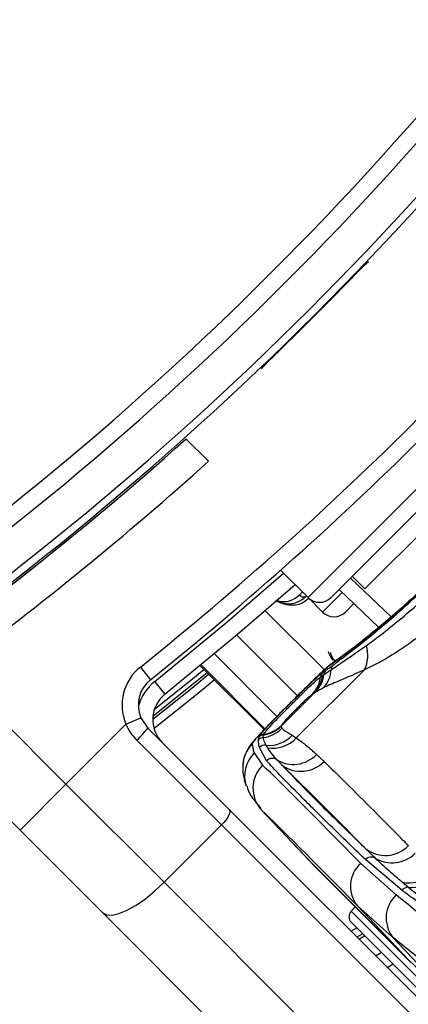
# Model space of a CAD drawing. Header units: millimetres. Extents: x 20 to 19889, y 40 to 15516.
# Tile 70 of 115: x 6973 to 7021, y 15139 to 15260. Entities that reach past the tile are written whole.
import ezdxf

# ---------------------------------------------------------------- set-up
doc = ezdxf.new("R2010")
doc.units = ezdxf.units.MM
doc.header["$LTSCALE"] = 2

msp = doc.modelspace()

# ---------------------------------------------------------------- linework, layer by layer
at = {"color": 7, "linetype": 'Continuous', "lineweight": 25}
for p, q in [((7016, 15230.7), (7016.07, 15230.7)), ((7011.42, 15189.38), (7044.23, 15222.19)), ((7002.9, 15217.53), (7002.9, 15217.6)), ((7043.17, 15218.01), (7015.59, 15190.44)), ((6996.34, 15206.15), (6993.57, 15208.91)), ((7005.22, 15192.74), (7008.59, 15189.38)), ((7014.03, 15191.99), (7015.59, 15190.44)), ((7017.31, 15185.71), (7012.41, 15190.37)), ((7008.59, 15189.38), (7010.37, 15187.59)), ((7014.24, 15188.63), (7013.2, 15187.59)), ((6964.78, 15180.43), (6978.79, 15166.42)), ((6987.95, 15180.83), (6989.2, 15179.26)), ((6995.32, 15180.99), (7003.18, 15173.12)), ((7015.54, 15180.5), (7007.15, 15172.11)), ((7010.4, 15180.15), (7010.79, 15180.43)), ((6990.99, 15177.48), (6989.74, 15179.04)), ((7010.14, 15179.61), (7010.39, 15179.78)), ((7010.39, 15179.78), (7010.54, 15179.89)), ((7005.3, 15173.55), (7009.37, 15177.63)), ((7009.37, 15177.63), (7009.09, 15177.44)), ((7009.53, 15177.73), (7009.37, 15177.63)), ((7010.49, 15178.27), (7009.53, 15177.73)), ((6973.14, 15160.76), (6958.68, 15175.22)), ((6986.18, 15173.8), (6988.02, 15174.58)), ((6988.02, 15174.58), (6988.87, 15173.31)), ((6986.18, 15173.8), (6978.79, 15166.42)), ((6988.87, 15173.31), (6998.89, 15163.3)), ((7005.31, 15173.6), (7005.3, 15173.55)), ((7005.3, 15173.55), (7005.37, 15173.29)), ((7005.32, 15173.64), (7005.31, 15173.6)), ((6997.96, 15161.4), (6987.52, 15171.83)), ((7002.51, 15171.87), (7002.55, 15172.21)), ((7002.55, 15172.21), (7002.57, 15172.27)), ((7003.09, 15172.44), (7003.1, 15172.49)), ((7003.1, 15172.49), (7003.12, 15172.55)), ((7006.65, 15172.42), (7007.15, 15172.11)), ((7003.49, 15169.29), (7002.6, 15170.91)), ((7003.6, 15170.9), (7003.43, 15171.19)), ((7001.97, 15170.25), (7003, 15168.75)), ((7009.65, 15170.07), (7010.57, 15169.21)), ((6973.14, 15160.76), (6978.79, 15166.42)), ((6978.79, 15166.42), (6990.89, 15154.33)), ((6998.89, 15163.3), (7058.86, 15103.32)), ((7002.52, 15163.59), (7008.71, 15157.04)), ((7002.88, 15163.22), (7009.07, 15156.67)), ((6983.3, 15150.6), (6973.14, 15160.76)), ((6997.96, 15161.4), (6990.89, 15154.33)), ((7057.93, 15101.42), (6997.96, 15161.4)), ((7020.15, 15153.36), (7015.66, 15157.12)), ((7009.07, 15156.67), (7020.87, 15144.88)), ((7009.07, 15156.67), (7009.08, 15156.66)), ((7009.08, 15156.66), (7020.88, 15144.87)), ((7021.26, 15144.46), (7009.47, 15156.25)), ((7015.09, 15156.66), (7019.44, 15152.77)), ((6990.89, 15154.33), (7050.86, 15094.35)), ((7020.91, 15153.71), (7020.17, 15154.33)), ((7014.39, 15151.32), (7013.89, 15150.76)), ((7018.99, 15147.58), (7014.67, 15151.43)), ((7014.67, 15151.43), (7020.87, 15144.88)), ((7043.27, 15090.63), (6983.3, 15150.6)), ((7013.93, 15149.39), (7028.02, 15135.29)), ((7014.85, 15147.34), (7015.56, 15147.75)), ((7018.99, 15147.58), (7023.84, 15142.46)), ((7016.9, 15145.29), (7017.61, 15145.7)), ((7020.87, 15144.88), (7020.88, 15144.87)), ((7019.07, 15144.24), (7018.36, 15143.82))]:
    msp.add_line(p, q, dxfattribs=at)
at = {"color": 8, "linetype": 'Continuous', "lineweight": 25}
for p, q in [((7008.59, 15189.38), (7044.23, 15225.01)), ((7013.8, 15191.76), (7018.82, 15187)), ((7007.54, 15189.7), (7007.9, 15190.06)), ((7010.37, 15187.59), (7012.79, 15190)), ((7003.33, 15187.74), (7010.6, 15180.47)), ((6999.84, 15184.76), (7007.31, 15177.29)), ((6997.06, 15182.43), (7004.76, 15174.74)), ((6995.32, 15180.99), (7003.18, 15173.12)), ((7003.28, 15173.22), (6995.43, 15181.08)), ((7002.88, 15163.22), (7002.73, 15163.44)), ((7028.69, 15135.96), (7013.89, 15150.76)), ((7013.87, 15148.31), (7014.59, 15148.72)), ((7015.32, 15147.99), (7014.61, 15147.58))]:
    msp.add_line(p, q, dxfattribs=at)
at = {"color": 8, "linetype": 'Continuous', "lineweight": 25, "flags": 128}
for points in [[(6989.74, 15179.04), (6998.61, 15186.34), (7005.59, 15192.38)], [(7011.79, 15181.45), (7011.76, 15181.43), (7011.21, 15180.97)], [(6996.18, 15180.13), (6994.35, 15178.63), (6989.5, 15174.73)], [(6989.69, 15175.63), (6994.37, 15179.39), (6995.76, 15180.54)], [(6997.06, 15179.24), (6994.9, 15177.46), (6989.64, 15173.25)]]:
    msp.add_lwpolyline(points, dxfattribs=at)
at = {"color": 7, "linetype": 'Continuous', "lineweight": 25, "flags": 128}
for points in [[(7007, 15190.96), (6999.9, 15184.81), (6990.99, 15177.48)], [(6989.48, 15174.4), (6994.27, 15178.24), (6996.35, 15179.95)], [(6998.89, 15163.3), (6998.96, 15163.17), (6998.97, 15163), (6998.92, 15162.79), (6998.82, 15162.54), (6998.66, 15162.26), (6998.46, 15161.98), (6998.22, 15161.68), (6997.96, 15161.4)], [(7008.71, 15157.04), (7008.74, 15157.01), (7009.07, 15156.67)], [(7008.91, 15156.83), (7009.14, 15156.59), (7009.47, 15156.25)], [(6983.3, 15150.6), (6983.78, 15150.34), (6984.47, 15150.29), (6985.32, 15150.48), (6986.32, 15150.89), (6987.42, 15151.51), (6988.57, 15152.31), (6989.75, 15153.26), (6990.89, 15154.33)]]:
    msp.add_lwpolyline(points, dxfattribs=at)
at = {"color": 7, "linetype": 'Continuous', "lineweight": 25}
for centre, radius, start, end in [((6917.23, 15316.37), 198, 335.8585, 133.5556), ((6726.73, 15506.87), 392.33, 303.6328, 326.3672), ((6726.73, 15506.87), 394.42, 303.6328, 326.3672), ((6726.73, 15506.87), 398.86, 303.6328, 326.3672), ((6726.73, 15506.87), 399.78, 303.6328, 326.3672), ((6729.42, 15504.18), 414, 308.6435, 321.3565), ((6729.42, 15504.18), 416, 308.6435, 321.3565), ((6726.73, 15506.87), 399.86, 314.2454, 315.7546), ((6726.73, 15506.87), 400, 303.6328, 311.8471), ((6725.63, 15506.04), 404, 306.2964, 312.0724), ((6726.73, 15506.87), 400, 303.6328, 310.8526), ((7010, 15190.79), 2, 225, 315), ((7011.79, 15189.01), 2, 225, 315), ((7011.81, 15182.28), 4.14, 334.4521, 16.6868), ((6991.7, 15176.14), 6, 128.6435, 202.9583), ((7011.09, 15179.49), 0.955, 135.8921, 172.6458), ((7007.65, 15180.78), 3.8, 318.5894, 355.7205), ((7011.47, 15179.79), 0.93, 136.3784, 173.6821), ((7012.31, 15180.46), 0.878, 137.6023, 178.0507), ((6991.7, 15176.14), 4, 128.6435, 202.9583), ((7006.33, 15180.11), 3.84, 315.9598, 352.5197), ((7006.64, 15180.24), 3.78, 316.2829, 353.0911), ((7006.78, 15180.33), 3.78, 316.6027, 353.2445), ((6993.48, 15174.36), 4, 128.6435, 225), ((6980.29, 15179.77), 10.74, 312.3377, 323.0339), ((7002.53, 15176.14), 4.03, 277.8646, 314.8931), ((7002.48, 15176.4), 4, 278.7009, 314.6983), ((7002.49, 15176.44), 4, 278.7216, 314.7122), ((7002.55, 15176.46), 3.96, 278.3162, 314.438), ((7003.21, 15171.16), 1, 97.2954, 134.613), ((7003.25, 15171.5), 0.999, 98.6905, 134.7114), ((7003.26, 15171.57), 0.987, 98.2533, 134.4573), ((7003.76, 15175.16), 3.98, 265.242, 316.5395), ((7004.25, 15174.79), 3.95, 260.4167, 317.1186), ((7004.54, 15168.56), 3.98, 134.7854, 178.7091), ((7003.3, 15170.19), 1.01, 82.8138, 134.389), ((7004.2, 15168.59), 0.998, 56.7781, 135.2637), ((7006.8, 15172.75), 3.91, 238.2848, 316.7628), ((7007.73, 15171.9), 3.91, 232.0132, 316.5911), ((7005.78, 15165.92), 3.97, 134.5388, 222.9507), ((7018.1, 15161.55), 3.92, 232.0215, 316.4296), ((7016.38, 15156.47), 0.97, 60.9636, 137.8922), ((7018.94, 15160.7), 3.98, 238.2535, 315.762), ((7017.59, 15153.83), 3.78, 131.4596, 219.3628), ((7020.94, 15158.42), 4.16, 259.2924, 313.9649), ((7021.26, 15157.91), 4.22, 265.2088, 313.9577), ((7020.93, 15152.68), 1.03, 90.7715, 138.8585), ((7022.11, 15149.93), 3.9, 133.1746, 216.9711), ((7014.63, 15150.1), 1, 138, 225), ((7034.27, 15158.3), 18.97, 225.042, 236.6339)]:
    msp.add_arc(centre, radius, start, end, dxfattribs=at)
at = {"color": 8, "linetype": 'Continuous', "lineweight": 25}
for centre, radius, start, end in [((6917.23, 15316.37), 195.2, 336.1724, 133.2502), ((6917.23, 15316.37), 194.87, 336.2097, 133.3112), ((6917.23, 15316.37), 193.87, 336.3244, 132.5316), ((6993.48, 15174.36), 6, 128.6435, 164.4516), ((7004.74, 15167.42), 3.96, 134.4075, 198.8124)]:
    msp.add_arc(centre, radius, start, end, dxfattribs=at)
at = {"color": 7, "linetype": 'Continuous', "lineweight": 25}
for centre, major_axis, ratio, start_param, end_param in [((7110.91, 15052.1), (-108.98, 119.84), 0.055229, 0.058825, 0.125695), ((7112.39, 15053.58), (-111.66, 117.16), 0.008717, 5.779513, 6.090173), ((7109.5, 15050.83), (-108.84, 114.33), 0.008938, 5.779523, 6.090184), ((7110.91, 15052.1), (-114.32, 114.5), 0.072841, 5.64234, 5.70921), ((7108.09, 15049.28), (-111.49, 111.67), 0.074687, 5.642343, 5.709213)]:
    msp.add_ellipse(centre, major_axis=major_axis, ratio=ratio, start_param=start_param, end_param=end_param, dxfattribs=at)
for points, knots in [([(7013.18, 15227.87), (7013.49, 15228.19), (7014.12, 15228.84), (7014.96, 15229.69), (7015.6, 15230.33), (7015.94, 15230.66), (7015.99, 15230.69), (7016, 15230.7)], [0, 0, 0, 0, 0.217103, 0.434207, 0.651285, 0.868325, 1, 1, 1, 1]), ([(7002.9, 15217.6), (7002.93, 15217.64), (7003, 15217.72), (7003.49, 15218.23), (7004.23, 15218.95), (7005.02, 15219.73), (7005.54, 15220.23), (7005.73, 15220.42)], [0, 0, 0, 0, 0.217051, 0.434103, 0.651134, 0.868186, 1, 1, 1, 1]), ([(7026.05, 15193.63), (7024.45, 15192.08), (7021.25, 15188.97), (7016.75, 15185.14), (7013.06, 15182.26), (7011.84, 15181.4), (7011.21, 15180.97)], [0, 0, 0, 0, 0.246039, 0.493344, 0.74369, 1, 1, 1, 1]), ([(7011.66, 15181.06), (7012.05, 15181.35), (7013.34, 15182.3), (7016.45, 15184.75), (7021.15, 15188.75), (7024.46, 15191.96), (7026.11, 15193.56)], [0, 0, 0, 0, 0.129083, 0.424338, 0.712561, 1, 1, 1, 1]), ([(7025.44, 15193.1), (7025.18, 15192.84), (7024.11, 15191.77), (7022.2, 15189.98), (7019.81, 15187.83), (7017.57, 15185.91), (7015.57, 15184.28), (7013.88, 15182.96), (7012.54, 15181.97), (7012.04, 15181.62), (7011.79, 15181.45)], [0, 0, 0, 0, 0.043335, 0.177969, 0.313199, 0.448509, 0.585187, 0.722529, 0.861193, 1, 1, 1, 1]), ([(7015.77, 15183.47), (7016.29, 15183.85), (7018.17, 15185.23), (7021.71, 15188.14), (7024.95, 15191.15), (7026.53, 15192.72), (7026.74, 15192.93)], [0, 0, 0, 0, 0.159037, 0.579884, 0.943274, 1, 1, 1, 1]), ([(7007.54, 15189.7), (7007.61, 15189.64), (7007.75, 15189.52), (7008, 15189.44), (7008.2, 15189.44), (7008.29, 15189.49), (7008.32, 15189.5)], [0, 0, 0, 0, 0.279636, 0.559272, 0.838908, 1, 1, 1, 1]), ([(7029.12, 15190.55), (7027.2, 15188.75), (7024.32, 15186.05), (7020.38, 15183.2), (7017.75, 15181.54), (7016.2, 15180.81), (7015.54, 15180.5)], [0, 0, 0, 0, 0.419372, 0.626845, 0.841167, 1, 1, 1, 1]), ([(7004.63, 15189.05), (7004.66, 15189.03), (7004.9, 15188.86), (7005.51, 15188.66), (7006.36, 15188.57), (7007.4, 15188.78), (7007.97, 15189.23), (7008.32, 15189.5)], [0, 0, 0, 0, 0.019593, 0.174111, 0.402339, 0.637038, 1, 1, 1, 1]), ([(7011.06, 15182.73), (7011.14, 15182.5), (7011.27, 15182.11), (7011.56, 15181.78), (7011.68, 15181.64)], [0, 0, 0, 0, 0.582959, 1, 1, 1, 1]), ([(7011.43, 15180.49), (7011.7, 15180.67), (7012.8, 15181.41), (7014.49, 15182.58), (7015.77, 15183.47)], [0, 0, 0, 0, 0.238761, 1, 1, 1, 1]), ([(7011.8, 15181.45), (7011.79, 15181.45), (7011.55, 15181.3), (7011.16, 15180.96), (7010.39, 15180.31), (7009.27, 15179.23), (7007.94, 15177.93), (7006.98, 15176.97), (7006.54, 15176.53)], [0, 0, 0, 0, 0.0061507, 0.1267833, 0.3431613, 0.5679571, 0.8038081, 1, 1, 1, 1]), ([(7002.57, 15172.27), (7002.66, 15172.41), (7002.86, 15172.7), (7003.71, 15173.63), (7004.88, 15174.84), (7006.23, 15176.2), (7007.54, 15177.5), (7008.72, 15178.66), (7009.7, 15179.58), (7010.2, 15180.01), (7010.37, 15180.13), (7010.4, 15180.15)], [0, 0, 0, 0, 0.128772, 0.257506, 0.386957, 0.507462, 0.621373, 0.734927, 0.852016, 0.977201, 1, 1, 1, 1]), ([(7015.54, 15180.5), (7014.76, 15180.14), (7013.18, 15179.42), (7011.56, 15178.77), (7010.78, 15178.4), (7010.49, 15178.27)], [0, 0, 0, 0, 0.379006, 0.768783, 1, 1, 1, 1]), ([(7010.54, 15179.89), (7010.73, 15180.02), (7011, 15180.2), (7011.33, 15180.43), (7011.43, 15180.49)], [0, 0, 0, 0, 0.696657, 1, 1, 1, 1]), ([(7010.79, 15180.43), (7010.98, 15180.56), (7011.24, 15180.75), (7011.57, 15180.99), (7011.66, 15181.06)], [0, 0, 0, 0, 0.71409, 1, 1, 1, 1]), ([(7003.12, 15172.55), (7003.22, 15172.69), (7003.41, 15172.97), (7004.27, 15173.9), (7005.4, 15175.06), (7006.61, 15176.28), (7007.76, 15177.43), (7008.78, 15178.42), (7009.65, 15179.22), (7009.97, 15179.48), (7010.14, 15179.61)], [0, 0, 0, 0, 0.14005, 0.280395, 0.409802, 0.528506, 0.640305, 0.752924, 0.870839, 1, 1, 1, 1]), ([(7006.54, 15176.53), (7006.48, 15176.47), (7005.95, 15175.94), (7004.91, 15174.9), (7003.6, 15173.56), (7002.48, 15172.39), (7001.76, 15171.57), (7001.21, 15170.86), (7000.77, 15169.92), (7000.54, 15169.18), (7000.59, 15168.73), (7000.59, 15168.63)], [0, 0, 0, 0, 0.019489, 0.18052, 0.341758, 0.509074, 0.6918, 0.81673, 0.891072, 0.976876, 1, 1, 1, 1]), ([(7009.09, 15177.44), (7009.05, 15177.41), (7008.93, 15177.33), (7008.63, 15177.07), (7008.16, 15176.64), (7007.64, 15176.13), (7007.05, 15175.55), (7006.44, 15174.93), (7005.89, 15174.35), (7005.46, 15173.87), (7005.37, 15173.71), (7005.32, 15173.64)], [0, 0, 0, 0, 0.061845, 0.1849, 0.290127, 0.388407, 0.48934, 0.604425, 0.718225, 0.859767, 1, 1, 1, 1]), ([(7006.05, 15176.04), (7005.56, 15175.55), (7004.55, 15174.54), (7003.24, 15173.19), (7002.24, 15172.12), (7001.79, 15171.55), (7001.75, 15171.42), (7001.73, 15171.38)], [0, 0, 0, 0, 0.205185, 0.42219, 0.649845, 0.891012, 1, 1, 1, 1]), ([(6987.52, 15171.83), (6987.26, 15172.12), (6986.72, 15172.72), (6986.36, 15173.43), (6986.18, 15173.8)], [0, 0, 0, 0, 0.491259, 1, 1, 1, 1]), ([(7005.37, 15173.29), (7005.45, 15173.21), (7005.69, 15172.98), (7006.26, 15172.64), (7006.65, 15172.42)], [0, 0, 0, 0, 0.3319634, 1, 1, 1, 1]), ([(7002.6, 15170.91), (7002.57, 15171.08), (7002.5, 15171.44), (7002.5, 15171.73), (7002.51, 15171.87)], [0, 0, 0, 0, 0.4998621, 1, 1, 1, 1]), ([(7003.08, 15172.16), (7003.08, 15172.23), (7003.07, 15172.32), (7003.09, 15172.42), (7003.09, 15172.44)], [0, 0, 0, 0, 0.722931, 1, 1, 1, 1]), ([(7003.43, 15171.19), (7003.32, 15171.42), (7003.14, 15171.78), (7003.1, 15172.06), (7003.08, 15172.16)], [0, 0, 0, 0, 0.665988, 1, 1, 1, 1]), ([(7007.15, 15172.11), (7007.53, 15171.82), (7008.41, 15171.19), (7009.21, 15170.47), (7009.65, 15170.07)], [0, 0, 0, 0, 0.441401, 1, 1, 1, 1]), ([(7004.75, 15169.42), (7004.5, 15169.7), (7004.05, 15170.2), (7003.73, 15170.69), (7003.6, 15170.9)], [0, 0, 0, 0, 0.562494, 1, 1, 1, 1]), ([(7015.66, 15157.12), (7014.05, 15158.68), (7010.83, 15161.79), (7007.48, 15165.13), (7005.02, 15167.63), (7004, 15168.74), (7003.49, 15169.29)], [0, 0, 0, 0, 0.287942, 0.575885, 0.787474, 1, 1, 1, 1]), ([(7005.33, 15168.82), (7005.22, 15168.93), (7005.02, 15169.14), (7004.83, 15169.33), (7004.75, 15169.42)], [0, 0, 0, 0, 0.550084, 1, 1, 1, 1]), ([(7010.57, 15169.21), (7011.45, 15168.34), (7013.51, 15166.32), (7016.72, 15163.12), (7019.28, 15160.53), (7020.69, 15159.1), (7020.94, 15158.85)], [0, 0, 0, 0, 0.253188, 0.590242, 0.927296, 1, 1, 1, 1]), ([(7000.56, 15168.67), (7000.56, 15168.42), (7000.58, 15167.67), (7000.75, 15166.91), (7000.92, 15166.36), (7000.97, 15166.2)], [0, 0, 0, 0, 0.252622, 0.769726, 1, 1, 1, 1]), ([(7005.33, 15168.82), (7006.32, 15167.77), (7008.13, 15165.87), (7011.83, 15162.2), (7014.53, 15159.58), (7015.69, 15158.46)], [0, 0, 0, 0, 0.411197, 0.74781, 1, 1, 1, 1]), ([(7015.69, 15158.46), (7015.44, 15158.71), (7014.04, 15160.14), (7011.47, 15162.73), (7008.27, 15165.93), (7006.21, 15167.95), (7005.33, 15168.82)], [0, 0, 0, 0, 0.072703, 0.409757, 0.746813, 1, 1, 1, 1]), ([(7001.09, 15166.16), (7001.1, 15166.14), (7001.22, 15165.51), (7001.82, 15164.56), (7002.48, 15163.82), (7002.77, 15163.49)], [0, 0, 0, 0, 0.010791, 0.558542, 1, 1, 1, 1]), ([(7016.85, 15157.32), (7016.64, 15157.53), (7016.24, 15157.92), (7015.86, 15158.29), (7015.69, 15158.46)], [0, 0, 0, 0, 0.550084, 1, 1, 1, 1]), ([(7020.17, 15154.33), (7019.65, 15154.77), (7018.48, 15155.77), (7017.44, 15156.76), (7016.85, 15157.32)], [0, 0, 0, 0, 0.437506, 1, 1, 1, 1]), ([(7023.63, 15150.75), (7023.03, 15151.2), (7021.85, 15152.09), (7020.72, 15152.93), (7020.15, 15153.36)], [0, 0, 0, 0, 0.499862, 1, 1, 1, 1]), ([(7024.15, 15151.08), (7023.69, 15151.45), (7022.56, 15152.35), (7021.53, 15153.2), (7020.91, 15153.71)], [0, 0, 0, 0, 0.403381, 1, 1, 1, 1])]:
    msp.add_open_spline(points, degree=3, knots=knots, dxfattribs=at)
at = {"color": 8, "linetype": 'Continuous', "lineweight": 25}
for points, knots in [([(7004.67, 15189.08), (7004.73, 15189.05), (7005.01, 15188.92), (7005.63, 15188.85), (7006.6, 15188.97), (7007.19, 15189.43), (7007.54, 15189.7)], [0, 0, 0, 0, 0.056154, 0.237467, 0.545947, 1, 1, 1, 1]), ([(7008.63, 15189.21), (7008.34, 15188.98), (7007.79, 15188.56), (7006.76, 15188.38), (7005.81, 15188.48), (7005.06, 15188.75), (7004.73, 15189), (7004.65, 15189.06)], [0, 0, 0, 0, 0.289653, 0.529386, 0.770871, 0.944075, 1, 1, 1, 1]), ([(7011.35, 15182.61), (7011.36, 15182.54), (7011.39, 15182.34), (7011.57, 15182), (7011.79, 15181.71), (7011.94, 15181.61), (7011.97, 15181.58)], [0, 0, 0, 0, 0.183563, 0.583244, 0.896504, 1, 1, 1, 1]), ([(7011.21, 15180.97), (7011, 15180.8), (7010.56, 15180.46), (7009.3, 15179.26), (7007.77, 15177.76), (7006.61, 15176.6), (7006.07, 15176.06), (7006.05, 15176.04)], [0, 0, 0, 0, 0.257743, 0.513823, 0.759257, 0.990368, 1, 1, 1, 1])]:
    msp.add_open_spline(points, degree=3, knots=knots, dxfattribs=at)

doc.saveas('drawing.dxf')
